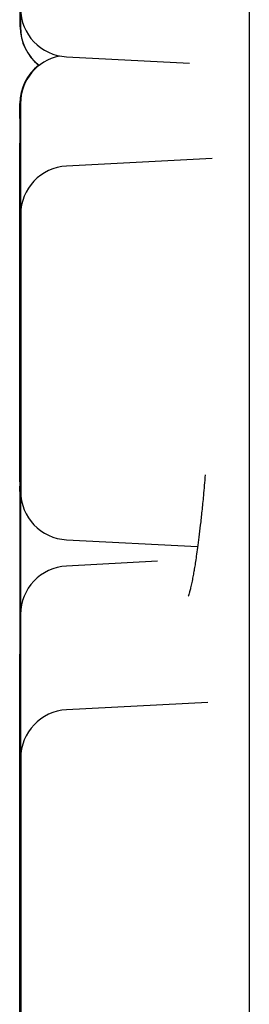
# Model space of a CAD drawing. Header units: millimetres. Extents: x 8 to 932, y 12 to 940.
# Tile 35 of 61: x 236.77 to 238.19, y 922.08 to 928.18. Entities that reach past the tile are written whole.
import ezdxf

# ---------------------------------------------------------------- set-up
doc = ezdxf.new("R2010")
doc.units = ezdxf.units.MM

msp = doc.modelspace()

# ---------------------------------------------------------------- linework, layer by layer
at = {"color": 7, "linetype": 'Continuous', "lineweight": 30}
for p, q in [((237.0577, 927.9533), (237.8186, 927.9134)), ((237.958, 927.3231), (237.0581, 927.2759)), ((236.7697, 927.0043), (236.7684, 926.9763)), ((236.7728, 926.9703), (236.7711, 926.9384)), ((236.7696, 925.946), (236.7713, 925.914)), ((236.7727, 925.946), (236.774, 925.918)), ((236.7713, 925.3818), (236.7703, 925.357)), ((236.7733, 925.3853), (236.7719, 925.357)), ((236.7684, 925.2584), (236.7696, 925.2309)), ((236.7711, 925.2204), (236.7712, 925.2147)), ((237.0581, 924.9588), (237.8688, 924.9163)), ((237.6197, 924.8254), (237.0574, 924.7959)), ((236.7704, 924.5238), (236.7692, 924.4963)), ((237.9314, 923.9506), (237.0583, 923.9048)), ((236.7719, 923.6391), (236.7732, 923.6115)), ((236.7693, 923.6312), (236.7682, 923.6052)), ((236.7731, 922.7783), (236.7742, 922.7523))]:
    msp.add_line(p, q, dxfattribs=at)
at = {"color": 7, "linetype": 'Continuous', "lineweight": 30, "flags": 128}
for points in [[(238.1879, 928.2577), (238.1879, 927.8525), (238.188, 927.4431), (238.188, 927.0299), (238.188, 926.6132), (238.1881, 926.1932), (238.1881, 925.7703), (238.1881, 925.3448), (238.1881, 924.9168), (238.1881, 924.4868), (238.1882, 924.0549), (238.1882, 923.6216), (238.1882, 923.1871), (238.1882, 922.7517), (238.1882, 922.3157), (238.1882, 921.8794)], [(236.7729, 926.805), (236.7729, 926.8861), (236.7729, 926.9658), (236.7729, 927.0442), (236.7729, 927.1212), (236.7729, 927.2012), (236.7728, 927.2764), (236.7728, 927.3468), (236.7728, 927.4124), (236.7728, 927.4714), (236.7728, 927.5229), (236.7728, 927.5531), (236.7728, 927.58), (236.7727, 927.6036), (236.7727, 927.6371), (236.7727, 927.6572), (236.7727, 927.6639), (236.7726, 927.6602), (236.7726, 927.6489), (236.7726, 927.6301), (236.7726, 927.6036), (236.7726, 927.5672), (236.7725, 927.5232), (236.7725, 927.4716), (236.7725, 927.4124), (236.7725, 927.3472), (236.7725, 927.2769), (236.7725, 927.2272), (236.7725, 927.1753), (236.7725, 927.1212), (236.7725, 927.0185), (236.7725, 926.9131), (236.7725, 926.805), (236.7725, 926.724), (236.7725, 926.6443), (236.7725, 926.5659), (236.7725, 926.4888), (236.7725, 926.4087), (236.7725, 926.3335), (236.7725, 926.2631), (236.7725, 926.1976), (236.7725, 926.1386), (236.7725, 926.087), (236.7726, 926.0568), (236.7726, 926.0299), (236.7726, 926.0063), (236.7726, 925.9728), (236.7726, 925.9527), (236.7727, 925.946), (236.7727, 925.946)], [(236.7694, 926.805), (236.7694, 926.8591), (236.7694, 926.9129), (236.7694, 926.9658), (236.7694, 927.0174), (236.7694, 927.0674), (236.7694, 927.1153), (236.7694, 927.1608), (236.7694, 927.2036), (236.7694, 927.2431), (236.7695, 927.2793), (236.7695, 927.3118), (236.7695, 927.3403), (236.7695, 927.3645), (236.7695, 927.3845), (236.7695, 927.3998), (236.7695, 927.4106), (236.7695, 927.4166), (236.7696, 927.4178), (236.7696, 927.4142), (236.7696, 927.4058), (236.7696, 927.3927), (236.7696, 927.3751), (236.7696, 927.3529), (236.7696, 927.3265), (236.7696, 927.296), (236.7697, 927.2617), (236.7697, 927.2238), (236.7697, 927.1826), (236.7697, 927.1384), (236.7697, 927.0917), (236.7697, 927.0427), (236.7697, 926.9918), (236.7697, 926.9395), (236.7697, 926.8861), (236.7697, 926.8321), (236.7697, 926.7779), (236.7697, 926.7238), (236.7697, 926.6705), (236.7697, 926.6181), (236.7697, 926.5673), (236.7697, 926.5183), (236.7697, 926.4715), (236.7697, 926.4274), (236.7697, 926.3862), (236.7697, 926.3483), (236.7696, 926.3139), (236.7696, 926.2834), (236.7696, 926.257), (236.7696, 926.2349), (236.7696, 926.2172), (236.7696, 926.2041), (236.7696, 926.1958), (236.7696, 926.1922), (236.7695, 926.1934), (236.7695, 926.1994), (236.7695, 926.2101), (236.7695, 926.2255), (236.7695, 926.2454), (236.7695, 926.2697), (236.7695, 926.2982), (236.7695, 926.3306), (236.7694, 926.3668), (236.7694, 926.4064), (236.7694, 926.4491), (236.7694, 926.4946), (236.7694, 926.5425), (236.7694, 926.5925), (236.7694, 926.6441), (236.7694, 926.697), (236.7694, 926.7508), (236.7694, 926.805)], [(236.7725, 926.805), (236.7725, 926.8591), (236.7725, 926.9129), (236.7725, 926.9658), (236.7725, 927.0174), (236.7725, 927.0674), (236.7725, 927.1153), (236.7725, 927.1608), (236.7726, 927.2036), (236.7726, 927.2431), (236.7726, 927.2793), (236.7726, 927.3118), (236.7726, 927.3403), (236.7726, 927.3645), (236.7726, 927.3845), (236.7726, 927.3998), (236.7726, 927.4106), (236.7727, 927.4166), (236.7727, 927.4178), (236.7727, 927.4142), (236.7727, 927.4058), (236.7727, 927.3927), (236.7727, 927.3751), (236.7727, 927.3529), (236.7727, 927.3265), (236.7728, 927.296), (236.7728, 927.2617), (236.7728, 927.2238), (236.7728, 927.1826), (236.7728, 927.1384), (236.7728, 927.0917), (236.7728, 927.0427), (236.7728, 926.9918), (236.7728, 926.9395), (236.7728, 926.8861), (236.7728, 926.8321), (236.7728, 926.7779), (236.7728, 926.7238), (236.7728, 926.6705), (236.7728, 926.6181), (236.7728, 926.5673), (236.7728, 926.5183), (236.7728, 926.4715), (236.7728, 926.4274), (236.7728, 926.3862), (236.7728, 926.3483), (236.7728, 926.3139), (236.7727, 926.2834), (236.7727, 926.257), (236.7727, 926.2349), (236.7727, 926.2172), (236.7727, 926.2041), (236.7727, 926.1958), (236.7727, 926.1922), (236.7727, 926.1934), (236.7726, 926.1994), (236.7726, 926.2101), (236.7726, 926.2255), (236.7726, 926.2454), (236.7726, 926.2697), (236.7726, 926.2982), (236.7726, 926.3306), (236.7726, 926.3668), (236.7726, 926.4064), (236.7725, 926.4491), (236.7725, 926.4946), (236.7725, 926.5425), (236.7725, 926.5925), (236.7725, 926.6441), (236.7725, 926.697), (236.7725, 926.7508), (236.7725, 926.805)], [(236.7682, 926.1174), (236.7682, 926.1715), (236.7682, 926.2253), (236.7682, 926.2782), (236.7682, 926.3298), (236.7682, 926.3798), (236.7683, 926.4277), (236.7683, 926.4732), (236.7683, 926.5159), (236.7683, 926.5555), (236.7683, 926.5917), (236.7683, 926.6242), (236.7683, 926.6526), (236.7683, 926.6769), (236.7683, 926.6969), (236.7684, 926.7122), (236.7684, 926.723), (236.7684, 926.7289), (236.7684, 926.7301), (236.7684, 926.7265), (236.7684, 926.7182), (236.7684, 926.7051), (236.7684, 926.6874), (236.7685, 926.6653), (236.7685, 926.6389), (236.7685, 926.6084), (236.7685, 926.5741), (236.7685, 926.5361), (236.7685, 926.495), (236.7685, 926.4508), (236.7685, 926.404), (236.7685, 926.355), (236.7685, 926.3042), (236.7685, 926.2519), (236.7685, 926.1985), (236.7685, 926.1445), (236.7685, 926.0902), (236.7685, 926.0362), (236.7685, 925.9828), (236.7685, 925.9305), (236.7685, 925.8797), (236.7685, 925.8307), (236.7685, 925.7839), (236.7685, 925.7397), (236.7685, 925.6986), (236.7685, 925.6606), (236.7685, 925.6263), (236.7685, 925.5958), (236.7685, 925.5694), (236.7684, 925.5473), (236.7684, 925.5296), (236.7684, 925.5165), (236.7684, 925.5082), (236.7684, 925.5046), (236.7684, 925.5058), (236.7684, 925.5117), (236.7684, 925.5225), (236.7683, 925.5379), (236.7683, 925.5578), (236.7683, 925.5821), (236.7683, 925.6106), (236.7683, 925.643), (236.7683, 925.6792), (236.7683, 925.7188), (236.7683, 925.7615), (236.7683, 925.807), (236.7682, 925.8549), (236.7682, 925.9049), (236.7682, 925.9565), (236.7682, 926.0094), (236.7682, 926.0632), (236.7682, 926.1174)], [(236.771, 926.0794), (236.771, 926.1336), (236.771, 926.1873), (236.771, 926.2402), (236.771, 926.2919), (236.771, 926.3418), (236.771, 926.3898), (236.771, 926.4353), (236.771, 926.478), (236.771, 926.5176), (236.771, 926.5537), (236.771, 926.5862), (236.771, 926.6147), (236.771, 926.639), (236.7711, 926.6589), (236.7711, 926.6743), (236.7711, 926.685), (236.7711, 926.691), (236.7711, 926.6922), (236.7711, 926.6886), (236.7711, 926.6802), (236.7712, 926.6672), (236.7712, 926.6495), (236.7712, 926.6274), (236.7712, 926.6009), (236.7712, 926.5704), (236.7712, 926.5361), (236.7712, 926.4982), (236.7712, 926.457), (236.7712, 926.4128), (236.7712, 926.3661), (236.7713, 926.3171), (236.7713, 926.2662), (236.7713, 926.2139), (236.7713, 926.1605), (236.7713, 926.1065), (236.7713, 926.0523), (236.7713, 925.9983), (236.7713, 925.9449), (236.7713, 925.8926), (236.7713, 925.8417), (236.7712, 925.7927), (236.7712, 925.7459), (236.7712, 925.7018), (236.7712, 925.6606), (236.7712, 925.6227), (236.7712, 925.5883), (236.7712, 925.5578), (236.7712, 925.5314), (236.7712, 925.5093), (236.7712, 925.4916), (236.7711, 925.4786), (236.7711, 925.4702), (236.7711, 925.4666), (236.7711, 925.4678), (236.7711, 925.4738), (236.7711, 925.4845), (236.7711, 925.4999), (236.771, 925.5198), (236.771, 925.5441), (236.771, 925.5726), (236.771, 925.605), (236.771, 925.6412), (236.771, 925.6808), (236.771, 925.7235), (236.771, 925.769), (236.771, 925.8169), (236.771, 925.8669), (236.771, 925.9186), (236.771, 925.9715), (236.771, 926.0252), (236.771, 926.0794)], [(236.7737, 926.1174), (236.7737, 926.1715), (236.7737, 926.2253), (236.7737, 926.2782), (236.7737, 926.3298), (236.7737, 926.3798), (236.7737, 926.4277), (236.7737, 926.4732), (236.7737, 926.5159), (236.7737, 926.5555), (236.7737, 926.5917), (236.7737, 926.6242), (236.7738, 926.6526), (236.7738, 926.6769), (236.7738, 926.6969), (236.7738, 926.7122), (236.7738, 926.723), (236.7738, 926.7289), (236.7738, 926.7301), (236.7739, 926.7265), (236.7739, 926.7182), (236.7739, 926.7051), (236.7739, 926.6874), (236.7739, 926.6653), (236.7739, 926.6389), (236.7739, 926.6084), (236.7739, 926.5741), (236.7739, 926.5361), (236.774, 926.495), (236.774, 926.4508), (236.774, 926.404), (236.774, 926.355), (236.774, 926.3042), (236.774, 926.2519), (236.774, 926.1985), (236.774, 926.1445), (236.774, 926.0902), (236.774, 926.0362), (236.774, 925.9828), (236.774, 925.9305), (236.774, 925.8797), (236.774, 925.8307), (236.774, 925.7839), (236.774, 925.7397), (236.7739, 925.6986), (236.7739, 925.6606), (236.7739, 925.6263), (236.7739, 925.5958), (236.7739, 925.5694), (236.7739, 925.5473), (236.7739, 925.5296), (236.7739, 925.5165), (236.7739, 925.5082), (236.7738, 925.5046), (236.7738, 925.5058), (236.7738, 925.5117), (236.7738, 925.5225), (236.7738, 925.5379), (236.7738, 925.5578), (236.7738, 925.5821), (236.7737, 925.6106), (236.7737, 925.643), (236.7737, 925.6792), (236.7737, 925.7188), (236.7737, 925.7615), (236.7737, 925.807), (236.7737, 925.8549), (236.7737, 925.9049), (236.7737, 925.9565), (236.7737, 926.0094), (236.7737, 926.0632), (236.7737, 926.1174)], [(236.772, 925.3231), (236.772, 925.3302), (236.772, 925.3503), (236.7719, 925.357), (236.7719, 925.3533), (236.7719, 925.342), (236.7719, 925.3231), (236.7719, 925.2967), (236.7718, 925.2603), (236.7718, 925.2163), (236.7718, 925.1647), (236.7718, 925.1054), (236.7718, 925.0402), (236.7718, 924.97), (236.7718, 924.9203), (236.7717, 924.8684), (236.7717, 924.8142), (236.7717, 924.7116), (236.7717, 924.6062), (236.7717, 924.4981), (236.7717, 924.417), (236.7717, 924.3373), (236.7717, 924.259), (236.7717, 924.1819), (236.7717, 924.1018), (236.7718, 924.0266), (236.7718, 923.9562), (236.7718, 923.8907), (236.7718, 923.8316), (236.7718, 923.7801), (236.7718, 923.7499), (236.7718, 923.723), (236.7719, 923.6994), (236.7719, 923.6659), (236.7719, 923.6458), (236.7719, 923.6391), (236.7719, 923.6391)], [(236.7701, 924.4981), (236.7701, 924.5522), (236.7701, 924.606), (236.7701, 924.6589), (236.7701, 924.7105), (236.7701, 924.7605), (236.7702, 924.8084), (236.7702, 924.8539), (236.7702, 924.8966), (236.7702, 924.9362), (236.7702, 924.9724), (236.7702, 925.0049), (236.7702, 925.0333), (236.7702, 925.0576), (236.7702, 925.0776), (236.7702, 925.0929), (236.7703, 925.1037), (236.7703, 925.1096), (236.7703, 925.1108), (236.7703, 925.1072), (236.7703, 925.0989), (236.7703, 925.0858), (236.7703, 925.0682), (236.7704, 925.046), (236.7704, 925.0196), (236.7704, 924.9891), (236.7704, 924.9548), (236.7704, 924.9168), (236.7704, 924.8757), (236.7704, 924.8315), (236.7704, 924.7847), (236.7704, 924.7357), (236.7704, 924.6849), (236.7704, 924.6326), (236.7704, 924.5792), (236.7704, 924.5252), (236.7704, 924.4709), (236.7704, 924.4169), (236.7704, 924.3636), (236.7704, 924.3112), (236.7704, 924.2604), (236.7704, 924.2114), (236.7704, 924.1646), (236.7704, 924.1205), (236.7704, 924.0793), (236.7704, 924.0413), (236.7704, 924.007), (236.7704, 923.9765), (236.7704, 923.9501), (236.7703, 923.928), (236.7703, 923.9103), (236.7703, 923.8972), (236.7703, 923.8889), (236.7703, 923.8853), (236.7703, 923.8865), (236.7703, 923.8924), (236.7702, 923.9032), (236.7702, 923.9186), (236.7702, 923.9385), (236.7702, 923.9628), (236.7702, 923.9913), (236.7702, 924.0237), (236.7702, 924.0599), (236.7702, 924.0995), (236.7702, 924.1422), (236.7702, 924.1877), (236.7701, 924.2356), (236.7701, 924.2856), (236.7701, 924.3372), (236.7701, 924.3901), (236.7701, 924.4439), (236.7701, 924.4981)], [(236.7718, 924.4981), (236.7718, 924.5522), (236.7718, 924.606), (236.7718, 924.6589), (236.7718, 924.7105), (236.7718, 924.7605), (236.7718, 924.8084), (236.7718, 924.8539), (236.7718, 924.8966), (236.7718, 924.9362), (236.7718, 924.9724), (236.7719, 925.0049), (236.7719, 925.0333), (236.7719, 925.0576), (236.7719, 925.0776), (236.7719, 925.0929), (236.7719, 925.1037), (236.7719, 925.1096), (236.7719, 925.1108), (236.772, 925.1072), (236.772, 925.0989), (236.772, 925.0858), (236.772, 925.0682), (236.772, 925.046), (236.772, 925.0196), (236.772, 924.9891), (236.772, 924.9548), (236.7721, 924.9168), (236.7721, 924.8757), (236.7721, 924.8315), (236.7721, 924.7847), (236.7721, 924.7357), (236.7721, 924.6849), (236.7721, 924.6326), (236.7721, 924.5792), (236.7721, 924.5252), (236.7721, 924.4709), (236.7721, 924.4169), (236.7721, 924.3636), (236.7721, 924.3112), (236.7721, 924.2604), (236.7721, 924.2114), (236.7721, 924.1646), (236.7721, 924.1205), (236.7721, 924.0793), (236.772, 924.0413), (236.772, 924.007), (236.772, 923.9765), (236.772, 923.9501), (236.772, 923.928), (236.772, 923.9103), (236.772, 923.8972), (236.772, 923.8889), (236.7719, 923.8853), (236.7719, 923.8865), (236.7719, 923.8924), (236.7719, 923.9032), (236.7719, 923.9186), (236.7719, 923.9385), (236.7719, 923.9628), (236.7719, 923.9913), (236.7718, 924.0237), (236.7718, 924.0599), (236.7718, 924.0995), (236.7718, 924.1422), (236.7718, 924.1877), (236.7718, 924.2356), (236.7718, 924.2856), (236.7718, 924.3372), (236.7718, 924.3901), (236.7718, 924.4439), (236.7718, 924.4981)], [(236.769, 923.6373), (236.769, 923.6915), (236.769, 923.7452), (236.769, 923.7981), (236.769, 923.8498), (236.769, 923.8998), (236.769, 923.9477), (236.769, 923.9932), (236.7691, 924.0359), (236.7691, 924.0755), (236.7691, 924.1117), (236.7691, 924.1441), (236.7691, 924.1726), (236.7691, 924.1969), (236.7691, 924.2168), (236.7691, 924.2322), (236.7691, 924.2429), (236.7692, 924.2489), (236.7692, 924.2501), (236.7692, 924.2465), (236.7692, 924.2381), (236.7692, 924.2251), (236.7692, 924.2074), (236.7692, 924.1853), (236.7693, 924.1589), (236.7693, 924.1284), (236.7693, 924.094), (236.7693, 924.0561), (236.7693, 924.0149), (236.7693, 923.9708), (236.7693, 923.924), (236.7693, 923.875), (236.7693, 923.8241), (236.7693, 923.7718), (236.7693, 923.7184), (236.7693, 923.6644), (236.7693, 923.6102), (236.7693, 923.5562), (236.7693, 923.5028), (236.7693, 923.4505), (236.7693, 923.3996), (236.7693, 923.3506), (236.7693, 923.3039), (236.7693, 923.2597), (236.7693, 923.2185), (236.7693, 923.1806), (236.7693, 923.1463), (236.7693, 923.1158), (236.7692, 923.0893), (236.7692, 923.0672), (236.7692, 923.0495), (236.7692, 923.0365), (236.7692, 923.0281), (236.7692, 923.0245), (236.7692, 923.0257), (236.7691, 923.0317), (236.7691, 923.0424), (236.7691, 923.0578), (236.7691, 923.0777), (236.7691, 923.102), (236.7691, 923.1305), (236.7691, 923.163), (236.7691, 923.1991), (236.7691, 923.2387), (236.769, 923.2814), (236.769, 923.3269), (236.769, 923.3749), (236.769, 923.4248), (236.769, 923.4765), (236.769, 923.5294), (236.769, 923.5831), (236.769, 923.6373)], [(236.7729, 923.6373), (236.7729, 923.6915), (236.7729, 923.7452), (236.7729, 923.7981), (236.7729, 923.8498), (236.7729, 923.8998), (236.7729, 923.9477), (236.7729, 923.9932), (236.7729, 924.0359), (236.7729, 924.0755), (236.773, 924.1117), (236.773, 924.1441), (236.773, 924.1726), (236.773, 924.1969), (236.773, 924.2168), (236.773, 924.2322), (236.773, 924.2429), (236.773, 924.2489), (236.7731, 924.2501), (236.7731, 924.2465), (236.7731, 924.2381), (236.7731, 924.2251), (236.7731, 924.2074), (236.7731, 924.1853), (236.7731, 924.1589), (236.7731, 924.1284), (236.7732, 924.094), (236.7732, 924.0561), (236.7732, 924.0149), (236.7732, 923.9708), (236.7732, 923.924), (236.7732, 923.875), (236.7732, 923.8241), (236.7732, 923.7718), (236.7732, 923.7184), (236.7732, 923.6644), (236.7732, 923.6102), (236.7732, 923.5562), (236.7732, 923.5028), (236.7732, 923.4505), (236.7732, 923.3996), (236.7732, 923.3506), (236.7732, 923.3039), (236.7732, 923.2597), (236.7732, 923.2185), (236.7732, 923.1806), (236.7731, 923.1463), (236.7731, 923.1158), (236.7731, 923.0893), (236.7731, 923.0672), (236.7731, 923.0495), (236.7731, 923.0365), (236.7731, 923.0281), (236.7731, 923.0245), (236.773, 923.0257), (236.773, 923.0317), (236.773, 923.0424), (236.773, 923.0578), (236.773, 923.0777), (236.773, 923.102), (236.773, 923.1305), (236.773, 923.163), (236.7729, 923.1991), (236.7729, 923.2387), (236.7729, 923.2814), (236.7729, 923.3269), (236.7729, 923.3749), (236.7729, 923.4248), (236.7729, 923.4765), (236.7729, 923.5294), (236.7729, 923.5831), (236.7729, 923.6373)], [(236.7703, 923.6391), (236.7727, 923.6012), (236.7732, 923.5973)], [(236.7684, 923.2177), (236.7684, 923.2881), (236.7683, 923.3537), (236.7683, 923.4127), (236.7683, 923.4642), (236.7683, 923.4944), (236.7683, 923.5213), (236.7683, 923.5449), (236.7682, 923.5784), (236.7682, 923.5985), (236.7682, 923.6052), (236.7682, 923.6015), (236.7682, 923.5902), (236.7681, 923.5714), (236.7681, 923.5449), (236.7681, 923.5085), (236.7681, 923.4645), (236.7681, 923.4129), (236.768, 923.3537), (236.768, 923.2885), (236.768, 923.2182), (236.768, 923.1685), (236.768, 923.1166), (236.768, 923.0625), (236.768, 922.9598), (236.768, 922.8544), (236.768, 922.7463), (236.768, 922.6653), (236.768, 922.5856), (236.768, 922.5072), (236.768, 922.4301), (236.768, 922.35), (236.768, 922.2748), (236.768, 922.2044), (236.768, 922.1389), (236.7681, 922.0799), (236.7681, 922.0283)], [(236.768, 922.7463), (236.768, 922.8004), (236.768, 922.8542), (236.768, 922.9071), (236.7681, 922.9587), (236.7681, 923.0087), (236.7681, 923.0566), (236.7681, 923.1021), (236.7681, 923.1449), (236.7681, 923.1844), (236.7681, 923.2206), (236.7681, 923.2531), (236.7681, 923.2816), (236.7681, 923.3058), (236.7681, 923.3258), (236.7682, 923.3411), (236.7682, 923.3519), (236.7682, 923.3579), (236.7682, 923.3591), (236.7682, 923.3555), (236.7682, 923.3471), (236.7682, 923.334), (236.7683, 923.3164), (236.7683, 923.2942), (236.7683, 923.2678), (236.7683, 923.2373), (236.7683, 923.203), (236.7683, 923.1651), (236.7683, 923.1239), (236.7683, 923.0797), (236.7683, 923.033), (236.7683, 922.984), (236.7683, 922.9331), (236.7683, 922.8808), (236.7683, 922.8274), (236.7683, 922.7734), (236.7683, 922.7192), (236.7683, 922.6651), (236.7683, 922.6118), (236.7683, 922.5594), (236.7683, 922.5086), (236.7683, 922.4596), (236.7683, 922.4128), (236.7683, 922.3687), (236.7683, 922.3275), (236.7683, 922.2896), (236.7683, 922.2552), (236.7683, 922.2247), (236.7683, 922.1983), (236.7683, 922.1762), (236.7682, 922.1585), (236.7682, 922.1454), (236.7682, 922.1371), (236.7682, 922.1335), (236.7682, 922.1347), (236.7682, 922.1407), (236.7682, 922.1514), (236.7681, 922.1668), (236.7681, 922.1867), (236.7681, 922.211), (236.7681, 922.2395), (236.7681, 922.2719), (236.7681, 922.3081), (236.7681, 922.3477), (236.7681, 922.3904), (236.7681, 922.4359), (236.7681, 922.4838), (236.7681, 922.5338), (236.768, 922.5854), (236.768, 922.6383), (236.768, 922.6921), (236.768, 922.7463)], [(236.7739, 922.7463), (236.7739, 922.8004), (236.7739, 922.8542), (236.7739, 922.9071), (236.7739, 922.9587), (236.7739, 923.0087), (236.7739, 923.0566), (236.7739, 923.1021), (236.7739, 923.1449), (236.7739, 923.1844), (236.7739, 923.2206), (236.7739, 923.2531), (236.774, 923.2816), (236.774, 923.3058), (236.774, 923.3258), (236.774, 923.3411), (236.774, 923.3519), (236.774, 923.3579), (236.774, 923.3591), (236.774, 923.3555), (236.7741, 923.3471), (236.7741, 923.334), (236.7741, 923.3164), (236.7741, 923.2942), (236.7741, 923.2678), (236.7741, 923.2373), (236.7741, 923.203), (236.7741, 923.1651), (236.7741, 923.1239), (236.7742, 923.0797), (236.7742, 923.033), (236.7742, 922.984), (236.7742, 922.9331), (236.7742, 922.8808), (236.7742, 922.8274), (236.7742, 922.7734), (236.7742, 922.7192), (236.7742, 922.6651), (236.7742, 922.6118), (236.7742, 922.5594), (236.7742, 922.5086), (236.7742, 922.4596), (236.7742, 922.4128), (236.7741, 922.3687), (236.7741, 922.3275), (236.7741, 922.2896), (236.7741, 922.2552), (236.7741, 922.2247), (236.7741, 922.1983), (236.7741, 922.1762), (236.7741, 922.1585), (236.7741, 922.1454), (236.774, 922.1371), (236.774, 922.1335), (236.774, 922.1347), (236.774, 922.1407), (236.774, 922.1514), (236.774, 922.1668), (236.774, 922.1867), (236.774, 922.211), (236.7739, 922.2395), (236.7739, 922.2719), (236.7739, 922.3081), (236.7739, 922.3477), (236.7739, 922.3904), (236.7739, 922.4359), (236.7739, 922.4838), (236.7739, 922.5338), (236.7739, 922.5854), (236.7739, 922.6383), (236.7739, 922.6921), (236.7739, 922.7463)], [(236.7683, 922.028), (236.7683, 922.0796), (236.7683, 922.1389), (236.7684, 922.2041), (236.7684, 922.2743), (236.7684, 922.324), (236.7684, 922.3759), (236.7684, 922.4301), (236.7684, 922.5328), (236.7684, 922.6382), (236.7684, 922.7463), (236.7684, 922.7463)], [(236.7692, 922.7783), (236.7716, 922.7405), (236.7742, 922.7237)]]:
    msp.add_lwpolyline(points, dxfattribs=at)
at = {"color": 7, "linetype": 'Continuous', "lineweight": 30}
for centre, start, end in [((237.0734, 928.2529), 179.99999, 267), ((237.0702, 928.1381), 179.99999, 232.12148), ((237.072, 928.1381), 179.99999, 231.91354), ((237.0727, 927.6639), 101.37894, 180), ((237.0696, 927.6639), 127.71105, 180), ((237.0738, 926.9763), 93, 180), ((237.0738, 925.2584), 179.99999, 267), ((237.0731, 924.4963), 93, 180), ((237.074, 923.6052), 93, 180)]:
    msp.add_arc(centre, 0.3, start, end, dxfattribs=at)
for points, knots in [([(236.7722, 928.997), (236.7722, 929.0241), (236.7722, 929.0781), (236.7722, 929.1581), (236.7722, 929.2369), (236.7722, 929.3158), (236.7722, 929.3938), (236.7722, 929.4694), (236.7721, 929.5401), (236.7721, 929.6054), (236.7721, 929.6645), (236.7721, 929.7105), (236.7721, 929.7459), (236.7721, 929.7728), (236.7721, 929.8028), (236.772, 929.8314), (236.772, 929.8516), (236.772, 929.8577), (236.772, 929.8536), (236.7719, 929.8423), (236.7719, 929.8233), (236.7719, 929.7962), (236.7719, 929.7608), (236.7719, 929.7165), (236.7718, 929.6646), (236.7718, 929.6056), (236.7718, 929.5404), (236.7718, 929.4776), (236.7718, 929.4195), (236.7718, 929.3675), (236.7718, 929.2985), (236.7718, 929.2114), (236.7718, 929.1052), (236.7718, 929.0061), (236.7718, 928.9161), (236.7718, 928.8361), (236.7718, 928.7573), (236.7718, 928.6784), (236.7718, 928.6003), (236.7718, 928.5247), (236.7718, 928.454), (236.7718, 928.3887), (236.7718, 928.3296), (236.7719, 928.2836), (236.7719, 928.2482), (236.7719, 928.2213), (236.7719, 928.1913), (236.7719, 928.1627), (236.7719, 928.1425), (236.772, 928.1364), (236.772, 928.1405), (236.772, 928.1518), (236.772, 928.1708), (236.7721, 928.1979), (236.7721, 928.2333), (236.7721, 928.2776), (236.7721, 928.3295), (236.7721, 928.3885), (236.7721, 928.4537), (236.7722, 928.5165), (236.7722, 928.5746), (236.7722, 928.6266), (236.7722, 928.6956), (236.7722, 928.7828), (236.7722, 928.889), (236.7722, 928.9609), (236.7722, 928.997)], [0, 0, 0, 0, 0.015048, 0.029974, 0.044912, 0.059997, 0.076298, 0.092451, 0.108629, 0.125004, 0.141304, 0.157457, 0.168232, 0.179069, 0.190018, 0.210021, 0.229908, 0.249999, 0.265029, 0.279949, 0.294893, 0.309997, 0.326298, 0.342451, 0.358629, 0.375004, 0.391304, 0.407457, 0.418232, 0.429069, 0.440018, 0.460022, 0.479908, 0.499999, 0.515029, 0.529949, 0.544893, 0.559997, 0.576298, 0.592451, 0.608629, 0.625004, 0.641304, 0.657457, 0.668232, 0.679069, 0.690018, 0.710022, 0.729908, 0.749999, 0.765029, 0.779949, 0.794893, 0.809997, 0.826298, 0.842451, 0.858629, 0.875004, 0.891304, 0.907458, 0.918232, 0.929069, 0.940018, 0.960044, 0.979931, 1, 1, 1, 1]), ([(236.7702, 928.1381), (236.7703, 928.1388), (236.7703, 928.1402), (236.7703, 928.1519), (236.7703, 928.1708), (236.7703, 928.1979), (236.7703, 928.2333), (236.7704, 928.2776), (236.7704, 928.3295), (236.7704, 928.3885), (236.7704, 928.4537), (236.7704, 928.5165), (236.7704, 928.5746), (236.7704, 928.6266), (236.7705, 928.6956), (236.7705, 928.7828), (236.7705, 928.889), (236.7705, 928.9609), (236.7705, 928.997)], [0, 0, 0, 0, 0.060121, 0.1198, 0.179577, 0.239992, 0.305194, 0.369806, 0.434519, 0.500017, 0.565219, 0.629832, 0.67293, 0.716277, 0.760073, 0.840177, 0.919724, 1, 1, 1, 1]), ([(236.7698, 926.805), (236.7698, 926.832), (236.7698, 926.886), (236.7698, 926.9661), (236.7698, 927.0448), (236.7698, 927.1237), (236.7697, 927.2017), (236.7697, 927.2773), (236.7697, 927.348), (236.7697, 927.4133), (236.7697, 927.4724), (236.7697, 927.5185), (236.7697, 927.5538), (236.7696, 927.5807), (236.7696, 927.6108), (236.7696, 927.6391), (236.7696, 927.6601), (236.7696, 927.6627), (236.7696, 927.6639)], [0, 0, 0, 0, 0.060194, 0.119898, 0.179651, 0.239989, 0.305192, 0.369805, 0.434518, 0.500017, 0.56522, 0.629833, 0.672931, 0.716279, 0.760076, 0.84009, 0.919638, 1, 1, 1, 1]), ([(236.7684, 926.9763), (236.7684, 926.9756), (236.7684, 926.9742), (236.7683, 926.9625), (236.7683, 926.9435), (236.7683, 926.9175), (236.7683, 926.8938), (236.7683, 926.8819)], [0, 0, 0, 0, 0.199705, 0.397941, 0.596504, 0.797184, 1, 1, 1, 1]), ([(236.7711, 926.9384), (236.7711, 926.9377), (236.7711, 926.9363), (236.7711, 926.9244), (236.7711, 926.906), (236.771, 926.8874), (236.771, 926.8781)], [0, 0, 0, 0, 0.250513, 0.499184, 0.748265, 1, 1, 1, 1]), ([(236.774, 926.1174), (236.774, 926.1444), (236.774, 926.1984), (236.774, 926.2784), (236.774, 926.3572), (236.774, 926.4361), (236.774, 926.5141), (236.774, 926.5897), (236.774, 926.6604), (236.774, 926.7257), (236.774, 926.7848), (236.774, 926.8308), (236.7739, 926.8662), (236.7739, 926.8931), (236.7739, 926.9231), (236.7739, 926.9517), (236.7739, 926.9719), (236.7738, 926.978), (236.7738, 926.9739), (236.7738, 926.9626), (236.7738, 926.9436), (236.7738, 926.9165), (236.7737, 926.8811), (236.7737, 926.8368), (236.7737, 926.7849), (236.7737, 926.7259), (236.7737, 926.6607), (236.7737, 926.5979), (236.7736, 926.5398), (236.7736, 926.4878), (236.7736, 926.4188), (236.7736, 926.3317), (236.7736, 926.2255), (236.7736, 926.1264), (236.7736, 926.0364), (236.7736, 925.9564), (236.7736, 925.8776), (236.7736, 925.7987), (236.7736, 925.7206), (236.7737, 925.645), (236.7737, 925.5743), (236.7737, 925.509), (236.7737, 925.4499), (236.7737, 925.4039), (236.7737, 925.3685), (236.7737, 925.3416), (236.7738, 925.3116), (236.7738, 925.283), (236.7738, 925.2628), (236.7738, 925.2567), (236.7739, 925.2608), (236.7739, 925.2721), (236.7739, 925.2911), (236.7739, 925.3182), (236.7739, 925.3536), (236.774, 925.3979), (236.774, 925.4498), (236.774, 925.5088), (236.774, 925.574), (236.774, 925.6368), (236.774, 925.6949), (236.774, 925.7469), (236.774, 925.8159), (236.774, 925.9031), (236.774, 926.0093), (236.774, 926.0812), (236.774, 926.1174)], [0, 0, 0, 0, 0.015048, 0.029974, 0.044912, 0.059997, 0.076298, 0.092451, 0.108629, 0.125004, 0.141304, 0.157457, 0.168232, 0.179069, 0.190018, 0.210021, 0.229908, 0.249999, 0.265029, 0.279949, 0.294893, 0.309997, 0.326298, 0.342451, 0.358629, 0.375004, 0.391304, 0.407457, 0.418232, 0.429069, 0.440018, 0.460022, 0.479908, 0.499999, 0.515029, 0.529949, 0.544893, 0.559997, 0.576298, 0.592451, 0.608629, 0.625004, 0.641304, 0.657457, 0.668232, 0.679069, 0.690018, 0.710022, 0.729908, 0.749999, 0.765029, 0.779949, 0.794893, 0.809997, 0.826298, 0.842451, 0.858629, 0.875004, 0.891304, 0.907458, 0.918232, 0.929069, 0.940018, 0.960044, 0.979931, 1, 1, 1, 1]), ([(236.7685, 925.3187), (236.7685, 925.3302), (236.7685, 925.3533), (236.7685, 925.398), (236.7685, 925.4498), (236.7685, 925.5088), (236.7686, 925.574), (236.7686, 925.6368), (236.7686, 925.6949), (236.7686, 925.7469), (236.7686, 925.8159), (236.7686, 925.9031), (236.7686, 926.0093), (236.7686, 926.0812), (236.7686, 926.1174)], [0, 0, 0, 0, 0.085791, 0.170807, 0.255954, 0.342134, 0.427926, 0.512942, 0.569649, 0.626684, 0.684311, 0.789709, 0.894375, 1, 1, 1, 1]), ([(236.7712, 925.3014), (236.7712, 925.3065), (236.7712, 925.3233), (236.7712, 925.3602), (236.7712, 925.4118), (236.7713, 925.4709), (236.7713, 925.536), (236.7713, 925.5988), (236.7713, 925.6569), (236.7713, 925.7089), (236.7713, 925.7779), (236.7713, 925.8651), (236.7713, 925.9714), (236.7713, 926.0433), (236.7713, 926.0794)], [0, 0, 0, 0, 0.038927, 0.128301, 0.217812, 0.308411, 0.3986, 0.487974, 0.547589, 0.607547, 0.668128, 0.778929, 0.888961, 1, 1, 1, 1]), ([(236.7683, 925.3994), (236.7683, 925.3891), (236.7683, 925.3684), (236.7683, 925.3416), (236.7683, 925.3115), (236.7683, 925.2831), (236.7684, 925.2628), (236.7684, 925.2568), (236.7684, 925.2607), (236.7684, 925.2727), (236.7684, 925.2836), (236.7684, 925.2923), (236.7684, 925.2923)], [0, 0, 0, 0, 0.078379, 0.157209, 0.236857, 0.382369, 0.527033, 0.673179, 0.782515, 0.891046, 0.999757, 1, 1, 1, 1]), ([(236.7703, 925.322), (236.7703, 925.3248), (236.7703, 925.3391), (236.7703, 925.3526), (236.7703, 925.3555), (236.7703, 925.357)], [0, 0, 0, 0, 0.1093012, 0.5523817, 1, 1, 1, 1]), ([(236.771, 925.3955), (236.771, 925.3838), (236.771, 925.3604), (236.771, 925.3307), (236.771, 925.3036), (236.771, 925.2736), (236.7711, 925.2451), (236.7711, 925.2248), (236.7711, 925.2188), (236.7711, 925.2228), (236.7712, 925.2343), (236.7712, 925.2529), (236.7712, 925.2714), (236.7712, 925.2807)], [0, 0, 0, 0, 0.0653999, 0.1314154, 0.1978118, 0.2648965, 0.3874562, 0.5093017, 0.632395, 0.724485, 0.8158974, 0.9074609, 1, 1, 1, 1]), ([(237.9156, 925.3611), (237.9119, 925.3181), (237.9052, 925.2405), (237.8949, 925.1374), (237.8855, 925.0511), (237.8766, 924.9762), (237.8684, 924.9124), (237.8609, 924.8589), (237.8542, 924.8147), (237.8482, 924.7775), (237.8423, 924.7434), (237.8359, 924.7097), (237.829, 924.6764), (237.8221, 924.6476), (237.8165, 924.6272), (237.8117, 924.6125), (237.8111, 924.6108), (237.8109, 924.61)], [0, 0, 0, 0, 0.109061, 0.196991, 0.28028, 0.356643, 0.426072, 0.488558, 0.544087, 0.592651, 0.639409, 0.695419, 0.761021, 0.830044, 0.89162, 0.945777, 1, 1, 1, 1]), ([(236.7722, 924.4981), (236.7722, 924.5251), (236.7722, 924.5791), (236.7722, 924.6592), (236.7721, 924.7379), (236.7721, 924.8168), (236.7721, 924.8948), (236.7721, 924.9704), (236.7721, 925.0411), (236.7721, 925.1064), (236.7721, 925.1655), (236.7721, 925.2116), (236.772, 925.2468), (236.772, 925.274), (236.772, 925.2891), (236.772, 925.2967)], [0, 0, 0, 0, 0.079195, 0.157745, 0.236359, 0.315744, 0.401529, 0.486537, 0.571677, 0.657851, 0.743636, 0.828645, 0.885348, 0.942378, 1, 1, 1, 1]), ([(236.7705, 924.4981), (236.7705, 924.5251), (236.7705, 924.5791), (236.7705, 924.6592), (236.7705, 924.7379), (236.7705, 924.8168), (236.7705, 924.8948), (236.7705, 924.9704), (236.7705, 925.0411), (236.7704, 925.1064), (236.7704, 925.1654), (236.7704, 925.2116), (236.7704, 925.2467), (236.7704, 925.2664), (236.7704, 925.2751), (236.7704, 925.276)], [0, 0, 0, 0, 0.083411, 0.166143, 0.248943, 0.332554, 0.422906, 0.512441, 0.602114, 0.692875, 0.783227, 0.872762, 0.932484, 0.992551, 1, 1, 1, 1]), ([(236.7733, 923.6373), (236.7733, 923.6644), (236.7733, 923.7183), (236.7733, 923.7984), (236.7733, 923.8771), (236.7733, 923.956), (236.7732, 924.034), (236.7732, 924.1096), (236.7732, 924.1804), (236.7732, 924.2456), (236.7732, 924.3047), (236.7732, 924.3508), (236.7732, 924.3861), (236.7731, 924.4131), (236.7731, 924.4431), (236.7731, 924.4716), (236.7731, 924.4919), (236.7731, 924.4979), (236.773, 924.4939), (236.773, 924.4825), (236.773, 924.4635), (236.773, 924.4364), (236.773, 924.401), (236.7729, 924.3568), (236.7729, 924.3049), (236.7729, 924.2458), (236.7729, 924.1807), (236.7729, 924.1179), (236.7729, 924.0598), (236.7729, 924.0078), (236.7728, 923.9388), (236.7728, 923.8517), (236.7728, 923.7454), (236.7728, 923.6464), (236.7728, 923.5564), (236.7728, 923.4763), (236.7728, 923.3976), (236.7729, 923.3186), (236.7729, 923.2406), (236.7729, 923.165), (236.7729, 923.0942), (236.7729, 923.029), (236.7729, 922.9699), (236.7729, 922.9238), (236.7729, 922.8885), (236.773, 922.8615), (236.773, 922.8315), (236.773, 922.803), (236.773, 922.7828), (236.7731, 922.7767), (236.7731, 922.7808), (236.7731, 922.7921), (236.7731, 922.8111), (236.7731, 922.8382), (236.7732, 922.8736), (236.7732, 922.9178), (236.7732, 922.9697), (236.7732, 923.0289), (236.7732, 923.0937), (236.7732, 923.1416), (236.7732, 923.1654)], [0, 0, 0, 0, 0.016583, 0.033031, 0.049493, 0.066116, 0.084079, 0.101879, 0.119707, 0.137751, 0.155714, 0.173515, 0.185388, 0.19733, 0.209396, 0.231439, 0.253354, 0.275494, 0.292057, 0.308498, 0.324967, 0.341611, 0.359574, 0.377374, 0.395202, 0.413246, 0.431209, 0.44901, 0.460883, 0.472825, 0.484891, 0.506934, 0.528849, 0.550989, 0.567552, 0.583993, 0.600462, 0.617106, 0.635069, 0.652869, 0.670697, 0.688741, 0.706704, 0.724505, 0.736378, 0.74832, 0.760386, 0.78243, 0.804344, 0.826484, 0.843047, 0.859488, 0.875957, 0.892601, 0.910564, 0.928364, 0.946192, 0.964236, 0.982199, 1, 1, 1, 1]), ([(236.7694, 923.2151), (236.7694, 923.2322), (236.7694, 923.2668), (236.7694, 923.3359), (236.7694, 923.423), (236.7694, 923.5293), (236.7694, 923.6012), (236.7694, 923.6373)], [0, 0, 0, 0, 0.132531, 0.266437, 0.51135, 0.754562, 1, 1, 1, 1]), ([(236.7732, 923.2151), (236.7732, 923.2322), (236.7732, 923.2668), (236.7733, 923.3359), (236.7733, 923.423), (236.7733, 923.5293), (236.7733, 923.6012), (236.7733, 923.6373)], [0, 0, 0, 0, 0.132531, 0.266437, 0.51135, 0.754562, 1, 1, 1, 1]), ([(236.7742, 922.7463), (236.7742, 922.7733), (236.7742, 922.8273), (236.7742, 922.9074), (236.7742, 922.9861), (236.7742, 923.065), (236.7742, 923.143), (236.7742, 923.2186), (236.7742, 923.2893), (236.7742, 923.3546), (236.7742, 923.4137), (236.7741, 923.4598), (236.7741, 923.4951), (236.7741, 923.522), (236.7741, 923.552), (236.7741, 923.5806), (236.7741, 923.6008), (236.774, 923.6069), (236.774, 923.6028), (236.774, 923.5915), (236.774, 923.5725), (236.7739, 923.5454), (236.7739, 923.51), (236.7739, 923.4658), (236.7739, 923.4138), (236.7739, 923.3548), (236.7739, 923.2896), (236.7738, 923.2268), (236.7738, 923.1688), (236.7738, 923.1167), (236.7738, 923.0478), (236.7738, 922.9606), (236.7738, 922.8544), (236.7738, 922.7554), (236.7738, 922.6653), (236.7738, 922.5853), (236.7738, 922.5065), (236.7738, 922.4276), (236.7738, 922.3496), (236.7738, 922.2739), (236.7739, 922.2032), (236.7739, 922.1379), (236.7739, 922.0789), (236.7739, 922.0328), (236.7739, 921.9974), (236.7739, 921.9705), (236.774, 921.9405), (236.774, 921.912), (236.774, 921.8917), (236.774, 921.8856), (236.774, 921.8897), (236.7741, 921.9011), (236.7741, 921.92), (236.7741, 921.9471), (236.7741, 921.9825), (236.7741, 922.0268), (236.7742, 922.0787), (236.7742, 922.1378), (236.7742, 922.2029), (236.7742, 922.2657), (236.7742, 922.3238), (236.7742, 922.3758), (236.7742, 922.4448), (236.7742, 922.532), (236.7742, 922.6382), (236.7742, 922.7101), (236.7742, 922.7463)], [0, 0, 0, 0, 0.015048, 0.029974, 0.044912, 0.059997, 0.076298, 0.092451, 0.108629, 0.125004, 0.141304, 0.157457, 0.168232, 0.179069, 0.190018, 0.210021, 0.229908, 0.249999, 0.265029, 0.279949, 0.294893, 0.309997, 0.326298, 0.342451, 0.358629, 0.375004, 0.391304, 0.407457, 0.418232, 0.429069, 0.440018, 0.460022, 0.479908, 0.499999, 0.515029, 0.529949, 0.544893, 0.559997, 0.576298, 0.592451, 0.608629, 0.625004, 0.641304, 0.657457, 0.668232, 0.679069, 0.690018, 0.710022, 0.729908, 0.749999, 0.765029, 0.779949, 0.794893, 0.809997, 0.826298, 0.842451, 0.858629, 0.875004, 0.891304, 0.907458, 0.918232, 0.929069, 0.940018, 0.960044, 0.979931, 1, 1, 1, 1]), ([(236.7684, 922.7463), (236.7684, 922.7733), (236.7684, 922.8273), (236.7684, 922.9073), (236.7684, 922.9861), (236.7684, 923.0648), (236.7684, 923.1236), (236.7684, 923.155), (236.7684, 923.1611)], [0, 0, 0, 0, 0.187404, 0.373284, 0.559315, 0.747171, 0.95017, 1, 1, 1, 1]), ([(236.7692, 922.7783), (236.7692, 922.779), (236.7692, 922.7804), (236.7692, 922.7922), (236.7692, 922.8111), (236.7693, 922.8382), (236.7693, 922.8736), (236.7693, 922.9178), (236.7693, 922.9698), (236.7693, 923.0287), (236.7693, 923.0942), (236.7693, 923.1411), (236.7694, 923.1665), (236.7694, 923.167)], [0, 0, 0, 0, 0.095246, 0.189791, 0.284492, 0.380203, 0.483498, 0.585859, 0.688379, 0.792143, 0.895439, 0.9978, 1, 1, 1, 1])]:
    msp.add_open_spline(points, degree=3, knots=knots, dxfattribs=at)

doc.saveas('drawing.dxf')
